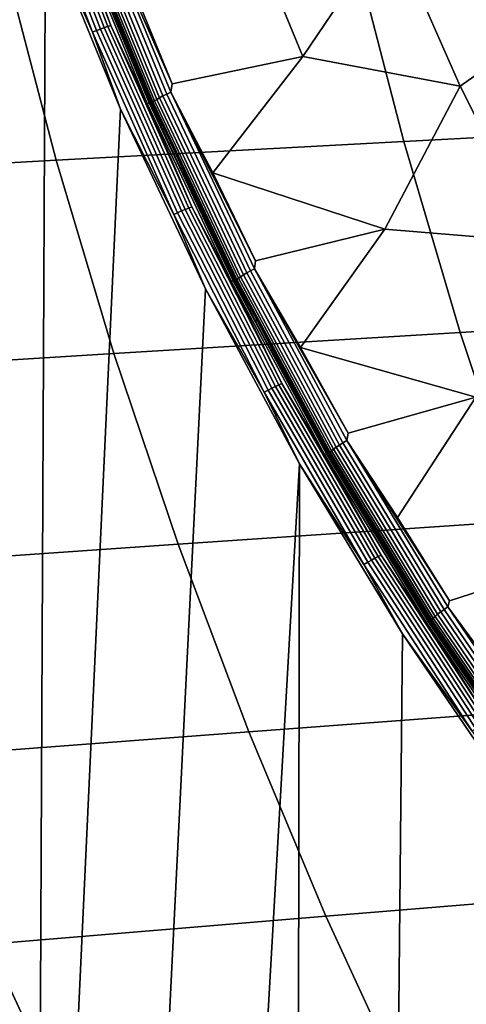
# Model space of a CAD drawing. Header units: metres. Extents: x -240 to 45, y -77 to 27.
# Tile 9 of 256: x -230.54 to -228.76, y -9.7 to -5.78. Entities that reach past the tile are written whole.
import ezdxf

# ---------------------------------------------------------------- set-up
doc = ezdxf.new("R2010")
doc.units = ezdxf.units.M
doc.layers.add('solid_102011X2', color=7, linetype='CONTINUOUS')

msp = doc.modelspace()

# ---------------------------------------------------------------- linework, layer by layer
at = {"layer": 'solid_102011X2'}
for points in [[(-230.440689, -5.405224, 275.653351), (-230.477814, -13.362881, 275.662598), (-230.807831, -13.069915, 275.744873), (-230.70163, -4.659506, 275.718414)], [(-230.253464, -5.830414, 275.608215), (-230.538971, -5.087675, 275.679382), (-230.522507, -5.081888, 275.679932), (-230.237335, -5.823787, 275.608826)], [(-230.253464, -5.830414, 275.608215), (-230.440689, -5.405224, 275.653351), (-230.538971, -5.087675, 275.679382)], [(-230.237335, -5.823787, 275.608826), (-230.522507, -5.081888, 275.679932), (-230.506317, -5.076458, 275.683472), (-230.221436, -5.817568, 275.612427)], [(-230.221436, -5.817568, 275.612427), (-230.506317, -5.076458, 275.683472), (-230.49086, -5.071548, 275.689911), (-230.206268, -5.811946, 275.618958)], [(-230.206268, -5.811946, 275.618958), (-230.49086, -5.071548, 275.689911), (-230.476624, -5.06731, 275.699066), (-230.192261, -5.807093, 275.628174)], [(-230.192261, -5.807093, 275.628174), (-230.476624, -5.06731, 275.699066), (-230.464035, -5.063873, 275.710663), (-230.179871, -5.803156, 275.639801)], [(-230.179871, -5.803156, 275.639801), (-230.464035, -5.063873, 275.710663), (-230.333359, -5.388134, 275.694366)], [(-228.616119, -5.142699, 275.522034), (-228.358704, -5.740655, 275.456818), (-228.7883, -6.04547, 275.499664), (-229.067612, -5.411656, 275.570282)], [(-230.230469, -5.314909, 275.637604), (-229.706284, -5.222178, 275.63382), (-229.415863, -5.926295, 275.560791), (-229.935883, -6.035502, 275.564178)], [(-229.067612, -5.411656, 275.570282), (-229.415863, -5.926295, 275.560791), (-229.706284, -5.222178, 275.63382)], [(-230.237244, -5.348738, 275.635986), (-230.230469, -5.314909, 275.637604), (-229.935883, -6.035502, 275.564178)], [(-229.997421, -6.097456, 275.597107), (-230.294785, -5.374001, 275.671234), (-230.283081, -5.368311, 275.658234), (-229.986038, -6.091003, 275.584167)], [(-229.986038, -6.091003, 275.584167), (-230.283081, -5.368311, 275.658234), (-230.269287, -5.362061, 275.647797), (-229.972565, -6.083915, 275.573822)], [(-229.972565, -6.083915, 275.573822), (-230.269287, -5.362061, 275.647797), (-230.25383, -5.355462, 275.640289), (-229.957474, -6.076433, 275.566437)], [(-229.957474, -6.076433, 275.566437), (-230.25383, -5.355462, 275.640289), (-230.237244, -5.348738, 275.635986), (-229.941269, -6.06881, 275.562225)], [(-229.941269, -6.06881, 275.562225), (-230.237244, -5.348738, 275.635986), (-229.935883, -6.035502, 275.564178)], [(-230.440689, -5.405224, 275.653351), (-230.141174, -6.136743, 275.578674), (-230.477814, -13.362881, 275.662598)], [(-230.253464, -5.830414, 275.608215), (-230.141174, -6.136743, 275.578674), (-230.440689, -5.405224, 275.653351)], [(-230.035278, -6.11372, 275.620056), (-230.333359, -5.388134, 275.694366), (-230.325195, -5.386484, 275.709717), (-230.027206, -6.111848, 275.635406)], [(-230.179871, -5.803156, 275.639801), (-230.333359, -5.388134, 275.694366), (-230.035278, -6.11372, 275.620056)], [(-230.325195, -5.386484, 275.709717), (-230.183228, -5.731316, 275.6922), (-230.107727, -5.91245, 275.67337)], [(-230.325195, -5.386484, 275.709717), (-230.107727, -5.91245, 275.67337), (-230.029861, -6.092612, 275.653961)], [(-230.027206, -6.111848, 275.635406), (-230.325195, -5.386484, 275.709717), (-230.029861, -6.092612, 275.653961)], [(-230.31366, -5.385917, 275.721039), (-230.01564, -6.110975, 275.646729), (-230.015717, -6.113026, 275.665039), (-230.313828, -5.387722, 275.739349)], [(-230.313828, -5.387722, 275.739349), (-230.015717, -6.113026, 275.665039), (-230.248383, -5.549789, 275.741486)], [(-230.01564, -6.110975, 275.646729), (-230.31366, -5.385917, 275.721039), (-230.310333, -5.382956, 275.703186), (-230.012482, -6.107614, 275.628937)], [(-230.012482, -6.107614, 275.628937), (-230.310333, -5.382956, 275.703186), (-230.30397, -5.378938, 275.686401), (-230.006332, -6.103056, 275.612183)], [(-230.006332, -6.103056, 275.612183), (-230.30397, -5.378938, 275.686401), (-230.294785, -5.374001, 275.671234), (-229.997421, -6.097456, 275.597107)], [(-228.7883, -6.04547, 275.499664), (-229.415863, -5.926295, 275.560791), (-229.067612, -5.411656, 275.570282)], [(-227.808228, -5.429399, 296.210022), (-229.21286, -5.494728, 294.473938), (-229.013855, -6.264938, 294.348694), (-227.61319, -6.19047, 296.084045)], [(-229.21286, -5.494728, 294.473938), (-230.600632, -5.56075, 292.717743), (-230.397461, -6.340177, 292.593414), (-229.013855, -6.264938, 294.348694)], [(-230.600632, -5.56075, 292.717743), (-231.969742, -5.627435, 290.93988), (-231.762192, -6.416149, 290.816742), (-230.397461, -6.340177, 292.593414)], [(-230.015717, -6.113026, 275.665039), (-230.175247, -5.731863, 275.723267), (-230.248383, -5.549789, 275.741486)], [(-230.099747, -5.912996, 275.704437), (-230.107727, -5.91245, 275.67337), (-230.183228, -5.731316, 275.6922), (-230.175247, -5.731863, 275.723267)], [(-230.015717, -6.113026, 275.665039), (-230.099747, -5.912996, 275.704437), (-230.175247, -5.731863, 275.723267)], [(-228.358704, -5.740655, 275.456818), (-228.073685, -6.326591, 275.384491), (-228.478302, -6.664499, 275.421326), (-228.7883, -6.04547, 275.499664)], [(-229.929825, -6.556343, 275.527496), (-230.253464, -5.830414, 275.608215), (-230.237335, -5.823787, 275.608826), (-229.914047, -6.548896, 275.528198)], [(-229.929825, -6.556343, 275.527496), (-230.141174, -6.136743, 275.578674), (-230.253464, -5.830414, 275.608215)], [(-229.914047, -6.548896, 275.528198), (-230.237335, -5.823787, 275.608826), (-230.221436, -5.817568, 275.612427), (-229.898499, -6.541908, 275.531921)], [(-229.898499, -6.541908, 275.531921), (-230.221436, -5.817568, 275.612427), (-230.206268, -5.811946, 275.618958), (-229.883636, -6.535592, 275.538513)], [(-229.883636, -6.535592, 275.538513), (-230.206268, -5.811946, 275.618958), (-230.192261, -5.807093, 275.628174), (-229.869904, -6.530139, 275.547791)], [(-229.869904, -6.530139, 275.547791), (-230.192261, -5.807093, 275.628174), (-230.179871, -5.803156, 275.639801), (-229.857727, -6.525715, 275.559479)], [(-229.857727, -6.525715, 275.559479), (-230.179871, -5.803156, 275.639801), (-230.035278, -6.11372, 275.620056)], [(-230.021866, -6.093155, 275.685028), (-230.029861, -6.092612, 275.653961), (-230.107727, -5.91245, 275.67337), (-230.099747, -5.912996, 275.704437)], [(-230.015717, -6.113026, 275.665039), (-230.021866, -6.093155, 275.685028), (-230.099747, -5.912996, 275.704437)], [(-229.941269, -6.06881, 275.562225), (-229.935883, -6.035502, 275.564178), (-229.415863, -5.926295, 275.560791), (-229.774551, -6.38999, 275.523926)], [(-228.7883, -6.04547, 275.499664), (-229.088913, -6.613849, 275.478607), (-229.774551, -6.38999, 275.523926), (-229.415863, -5.926295, 275.560791)], [(-229.63916, -6.788536, 275.490631), (-229.972565, -6.083915, 275.573822), (-229.957474, -6.076433, 275.566437), (-229.624466, -6.780193, 275.483337)], [(-229.624466, -6.780193, 275.483337), (-229.957474, -6.076433, 275.566437), (-229.941269, -6.06881, 275.562225), (-229.608673, -6.771694, 275.479248)], [(-229.941269, -6.06881, 275.562225), (-229.774551, -6.38999, 275.523926), (-229.603989, -6.740211, 275.481384)], [(-229.608673, -6.771694, 275.479248), (-229.941269, -6.06881, 275.562225), (-229.603989, -6.740211, 275.481384)], [(-228.478302, -6.664499, 275.421326), (-229.088913, -6.613849, 275.478607), (-228.7883, -6.04547, 275.499664)], [(-229.700302, -6.822006, 275.53653), (-230.035278, -6.11372, 275.620056), (-230.027206, -6.111848, 275.635406), (-229.692337, -6.81992, 275.55191)], [(-229.857727, -6.525715, 275.559479), (-230.035278, -6.11372, 275.620056), (-229.700302, -6.822006, 275.53653)], [(-229.94165, -6.272311, 275.665009), (-229.949661, -6.271774, 275.633972), (-230.029861, -6.092612, 275.653961), (-230.021866, -6.093155, 275.685028)], [(-230.027206, -6.111848, 275.635406), (-230.029861, -6.092612, 275.653961), (-229.949661, -6.271774, 275.633972)], [(-230.027206, -6.111848, 275.635406), (-229.949661, -6.271774, 275.633972), (-229.867111, -6.449902, 275.613403)], [(-230.027206, -6.111848, 275.635406), (-229.867111, -6.449902, 275.613403), (-229.782227, -6.626964, 275.592224)], [(-230.027206, -6.111848, 275.635406), (-229.782227, -6.626964, 275.592224), (-229.695038, -6.802933, 275.570496)], [(-229.692337, -6.81992, 275.55191), (-230.027206, -6.111848, 275.635406), (-229.695038, -6.802933, 275.570496)], [(-230.015717, -6.113026, 275.665039), (-229.94165, -6.272311, 275.665009), (-230.021866, -6.093155, 275.685028)], [(-230.01564, -6.110975, 275.646729), (-229.680771, -6.818714, 275.563171), (-229.68074, -6.821003, 275.581421), (-230.015717, -6.113026, 275.665039)], [(-230.015717, -6.113026, 275.665039), (-229.68074, -6.821003, 275.581421), (-229.94165, -6.272311, 275.665009)], [(-229.680771, -6.818714, 275.563171), (-230.01564, -6.110975, 275.646729), (-230.012482, -6.107614, 275.628937), (-229.67778, -6.814965, 275.54541)], [(-229.67778, -6.814965, 275.54541), (-230.012482, -6.107614, 275.628937), (-230.006332, -6.103056, 275.612183), (-229.67189, -6.809881, 275.528748)], [(-229.67189, -6.809881, 275.528748), (-230.006332, -6.103056, 275.612183), (-229.997421, -6.097456, 275.597107), (-229.663269, -6.803635, 275.513733)], [(-229.663269, -6.803635, 275.513733), (-229.997421, -6.097456, 275.597107), (-229.986038, -6.091003, 275.584167), (-229.652237, -6.796439, 275.500885)], [(-229.652237, -6.796439, 275.500885), (-229.986038, -6.091003, 275.584167), (-229.972565, -6.083915, 275.573822), (-229.63916, -6.788536, 275.490631)], [(-229.803802, -6.85208, 275.494537), (-230.139862, -13.64873, 275.578339), (-230.477814, -13.362881, 275.662598), (-230.141174, -6.136743, 275.578674)], [(-229.929825, -6.556343, 275.527496), (-229.803802, -6.85208, 275.494537), (-230.141174, -6.136743, 275.578674)], [(-227.61319, -6.19047, 296.084045), (-229.013855, -6.264938, 294.348694), (-228.788925, -7.025639, 294.207153), (-227.392761, -6.94215, 295.94165)], [(-229.013855, -6.264938, 294.348694), (-230.397461, -6.340177, 292.593414), (-230.167816, -7.109964, 292.452942), (-228.788925, -7.025639, 294.207153)], [(-229.8591, -6.450434, 275.644409), (-229.867111, -6.449902, 275.613403), (-229.949661, -6.271774, 275.633972), (-229.94165, -6.272311, 275.665009)], [(-229.68074, -6.821003, 275.581421), (-229.8591, -6.450434, 275.644409), (-229.94165, -6.272311, 275.665009)], [(-230.397461, -6.340177, 292.593414), (-231.762192, -6.416149, 290.816742), (-231.527603, -7.195082, 290.677582), (-230.167816, -7.109964, 292.452942)], [(-229.603989, -6.740211, 275.481384), (-229.774551, -6.38999, 275.523926), (-229.088913, -6.613849, 275.478607)], [(-229.774231, -6.627494, 275.62323), (-229.782227, -6.626964, 275.592224), (-229.867111, -6.449902, 275.613403), (-229.8591, -6.450434, 275.644409)], [(-229.68074, -6.821003, 275.581421), (-229.774231, -6.627494, 275.62323), (-229.8591, -6.450434, 275.644409)], [(-229.553665, -7.255179, 275.438354), (-229.914047, -6.548896, 275.528198), (-229.898499, -6.541908, 275.531921), (-229.538498, -7.247445, 275.442169)], [(-229.538498, -7.247445, 275.442169), (-229.898499, -6.541908, 275.531921), (-229.883636, -6.535592, 275.538513), (-229.523972, -7.240453, 275.448853)], [(-229.523972, -7.240453, 275.448853), (-229.883636, -6.535592, 275.538513), (-229.869904, -6.530139, 275.547791), (-229.510529, -7.234416, 275.458191)], [(-229.510529, -7.234416, 275.458191), (-229.869904, -6.530139, 275.547791), (-229.857727, -6.525715, 275.559479), (-229.498596, -7.22952, 275.46994)], [(-229.498596, -7.22952, 275.46994), (-229.857727, -6.525715, 275.559479), (-229.700302, -6.822006, 275.53653)], [(-229.569016, -7.263422, 275.437561), (-229.929825, -6.556343, 275.527496), (-229.914047, -6.548896, 275.528198), (-229.553665, -7.255179, 275.438354)], [(-229.569016, -7.263422, 275.437561), (-229.803802, -6.85208, 275.494537), (-229.929825, -6.556343, 275.527496)], [(-229.608673, -6.771694, 275.479248), (-229.603989, -6.740211, 275.481384), (-229.088913, -6.613849, 275.478607), (-229.424316, -7.085946, 275.436554)], [(-228.478302, -6.664499, 275.421326), (-228.726562, -7.283058, 275.387512), (-229.424316, -7.085946, 275.436554), (-229.088913, -6.613849, 275.478607)], [(-229.687027, -6.803458, 275.601471), (-229.695038, -6.802933, 275.570496), (-229.782227, -6.626964, 275.592224), (-229.774231, -6.627494, 275.62323)], [(-229.68074, -6.821003, 275.581421), (-229.687027, -6.803458, 275.601471), (-229.774231, -6.627494, 275.62323)], [(-229.27005, -7.474022, 275.398529), (-229.63916, -6.788536, 275.490631), (-229.624466, -6.780193, 275.483337), (-229.255814, -7.464845, 275.391327)], [(-229.255814, -7.464845, 275.391327), (-229.624466, -6.780193, 275.483337), (-229.608673, -6.771694, 275.479248), (-229.240479, -7.455496, 275.38736)], [(-229.608673, -6.771694, 275.479248), (-229.424316, -7.085946, 275.436554), (-229.235626, -7.426942, 275.389465)], [(-229.240479, -7.455496, 275.38736), (-229.608673, -6.771694, 275.479248), (-229.235626, -7.426942, 275.389465)], [(-229.329453, -7.511057, 275.444061), (-229.700302, -6.822006, 275.53653), (-229.692337, -6.81992, 275.55191), (-229.321594, -7.508762, 275.459473)], [(-229.498596, -7.22952, 275.46994), (-229.700302, -6.822006, 275.53653), (-229.329453, -7.511057, 275.444061)], [(-229.597534, -6.978297, 275.579132), (-229.605545, -6.977779, 275.548187), (-229.695038, -6.802933, 275.570496), (-229.687027, -6.803458, 275.601471)], [(-229.692337, -6.81992, 275.55191), (-229.695038, -6.802933, 275.570496), (-229.605545, -6.977779, 275.548187)], [(-229.692337, -6.81992, 275.55191), (-229.605545, -6.977779, 275.548187), (-229.513763, -7.15147, 275.525299)], [(-229.692337, -6.81992, 275.55191), (-229.513763, -7.15147, 275.525299), (-229.419708, -7.323975, 275.501831)], [(-229.692337, -6.81992, 275.55191), (-229.419708, -7.323975, 275.501831), (-229.323395, -7.495266, 275.477814)], [(-229.321594, -7.508762, 275.459473), (-229.692337, -6.81992, 275.55191), (-229.323395, -7.495266, 275.477814)], [(-229.68074, -6.821003, 275.581421), (-229.597534, -6.978297, 275.579132), (-229.687027, -6.803458, 275.601471)], [(-229.310059, -7.507223, 275.470642), (-229.680771, -6.818714, 275.563171), (-229.67778, -6.814965, 275.54541), (-229.307266, -7.503097, 275.452942)], [(-229.680771, -6.818714, 275.563171), (-229.310059, -7.507223, 275.470642), (-229.309906, -7.509742, 275.488861), (-229.68074, -6.821003, 275.581421)], [(-229.68074, -6.821003, 275.581421), (-229.309906, -7.509742, 275.488861), (-229.597534, -6.978297, 275.579132)], [(-229.307266, -7.503097, 275.452942), (-229.67778, -6.814965, 275.54541), (-229.67189, -6.809881, 275.528748), (-229.301636, -7.497504, 275.43634)], [(-229.301636, -7.497504, 275.43634), (-229.67189, -6.809881, 275.528748), (-229.663269, -6.803635, 275.513733), (-229.293365, -7.490633, 275.421387)], [(-229.293365, -7.490633, 275.421387), (-229.663269, -6.803635, 275.513733), (-229.652237, -6.796439, 275.500885), (-229.282715, -7.482716, 275.408661)], [(-229.282715, -7.482716, 275.408661), (-229.652237, -6.796439, 275.500885), (-229.63916, -6.788536, 275.490631), (-229.27005, -7.474022, 275.398529)], [(-229.429337, -7.549273, 275.401184), (-229.794128, -13.927257, 275.492126), (-230.139862, -13.64873, 275.578339), (-229.803802, -6.85208, 275.494537)], [(-229.569016, -7.263422, 275.437561), (-229.429337, -7.549273, 275.401184), (-229.803802, -6.85208, 275.494537)], [(-229.505753, -7.151982, 275.556244), (-229.513763, -7.15147, 275.525299), (-229.605545, -6.977779, 275.548187), (-229.597534, -6.978297, 275.579132)], [(-229.309906, -7.509742, 275.488861), (-229.505753, -7.151982, 275.556244), (-229.597534, -6.978297, 275.579132)], [(-227.392761, -6.94215, 295.94165), (-228.788925, -7.025639, 294.207153), (-228.538406, -7.775663, 294.049469), (-227.147232, -7.683289, 295.783081)], [(-228.788925, -7.025639, 294.207153), (-230.167816, -7.109964, 292.452942), (-229.912048, -7.868931, 292.296448), (-228.538406, -7.775663, 294.049469)], [(-229.235626, -7.426942, 275.389465), (-229.424316, -7.085946, 275.436554), (-228.726562, -7.283058, 275.387512)], [(-230.167816, -7.109964, 292.452942), (-231.527603, -7.195082, 290.677582), (-231.266327, -7.963039, 290.522552), (-229.912048, -7.868931, 292.296448)], [(-229.411697, -7.324483, 275.532776), (-229.419708, -7.323975, 275.501831), (-229.513763, -7.15147, 275.525299), (-229.505753, -7.151982, 275.556244)], [(-229.309906, -7.509742, 275.488861), (-229.411697, -7.324483, 275.532776), (-229.505753, -7.151982, 275.556244)], [(-229.157288, -7.940681, 275.339539), (-229.553665, -7.255179, 275.438354), (-229.538498, -7.247445, 275.442169), (-229.142532, -7.932223, 275.343445)], [(-229.142532, -7.932223, 275.343445), (-229.538498, -7.247445, 275.442169), (-229.523972, -7.240453, 275.448853), (-229.128387, -7.924578, 275.35022)], [(-229.128387, -7.924578, 275.35022), (-229.523972, -7.240453, 275.448853), (-229.510529, -7.234416, 275.458191), (-229.11528, -7.917977, 275.35965)], [(-229.11528, -7.917977, 275.35965), (-229.510529, -7.234416, 275.458191), (-229.498596, -7.22952, 275.46994), (-229.103607, -7.912623, 275.37146)], [(-229.103607, -7.912623, 275.37146), (-229.498596, -7.22952, 275.46994), (-229.329453, -7.511057, 275.444061)], [(-229.172211, -7.949694, 275.338623), (-229.569016, -7.263422, 275.437561), (-229.553665, -7.255179, 275.438354), (-229.157288, -7.940681, 275.339539)], [(-229.172211, -7.949694, 275.338623), (-229.429337, -7.549273, 275.401184), (-229.569016, -7.263422, 275.437561)], [(-229.240479, -7.455496, 275.38736), (-229.235626, -7.426942, 275.389465), (-228.726562, -7.283058, 275.387512), (-229.038055, -7.762976, 275.340179)], [(-228.831696, -8.093805, 275.288727), (-229.038055, -7.762976, 275.340179), (-228.726562, -7.283058, 275.387512), (-228.330002, -7.932143, 275.287811)], [(-229.315384, -7.495767, 275.508728), (-229.323395, -7.495266, 275.477814), (-229.419708, -7.323975, 275.501831), (-229.411697, -7.324483, 275.532776)], [(-229.309906, -7.509742, 275.488861), (-229.315384, -7.495767, 275.508728), (-229.411697, -7.324483, 275.532776)], [(-228.888763, -8.156593, 275.320496), (-229.293365, -7.490633, 275.421387), (-229.282715, -7.482716, 275.408661), (-228.87854, -8.147981, 275.307831)], [(-228.87854, -8.147981, 275.307831), (-229.282715, -7.482716, 275.408661), (-229.27005, -7.474022, 275.398529), (-228.866333, -8.138522, 275.297821)], [(-228.866333, -8.138522, 275.297821), (-229.27005, -7.474022, 275.398529), (-229.255814, -7.464845, 275.391327), (-228.852585, -8.128539, 275.290771)], [(-228.852585, -8.128539, 275.290771), (-229.255814, -7.464845, 275.391327), (-229.240479, -7.455496, 275.38736), (-228.837753, -8.118368, 275.286926)], [(-229.240479, -7.455496, 275.38736), (-229.038055, -7.762976, 275.340179), (-228.831696, -8.093805, 275.288727)], [(-228.837753, -8.118368, 275.286926), (-229.240479, -7.455496, 275.38736), (-228.831696, -8.093805, 275.288727)], [(-228.923843, -8.178994, 275.342957), (-229.329453, -7.511057, 275.444061), (-229.321594, -7.508762, 275.459473), (-228.916122, -8.176497, 275.358398)], [(-229.103607, -7.912623, 275.37146), (-229.329453, -7.511057, 275.444061), (-228.923843, -8.178994, 275.342957)], [(-229.216827, -7.665806, 275.484161), (-229.224838, -7.665314, 275.453247), (-229.323395, -7.495266, 275.477814), (-229.315384, -7.495767, 275.508728)], [(-229.321594, -7.508762, 275.459473), (-229.323395, -7.495266, 275.477814), (-229.224838, -7.665314, 275.453247)], [(-229.321594, -7.508762, 275.459473), (-229.224838, -7.665314, 275.453247), (-229.124039, -7.834086, 275.428131)], [(-229.321594, -7.508762, 275.459473), (-229.124039, -7.834086, 275.428131), (-229.021027, -8.001554, 275.402435)], [(-229.321594, -7.508762, 275.459473), (-229.021027, -8.001554, 275.402435), (-228.915817, -8.16769, 275.376221)], [(-228.916122, -8.176497, 275.358398), (-229.321594, -7.508762, 275.459473), (-228.915817, -8.16769, 275.376221)], [(-229.309906, -7.509742, 275.488861), (-229.216827, -7.665806, 275.484161), (-229.315384, -7.495767, 275.508728)], [(-228.904587, -8.174643, 275.369507), (-229.310059, -7.507223, 275.470642), (-229.307266, -7.503097, 275.452942), (-228.902008, -8.170154, 275.351837)], [(-229.310059, -7.507223, 275.470642), (-228.904587, -8.174643, 275.369507), (-228.904312, -8.177383, 275.387695), (-229.309906, -7.509742, 275.488861)], [(-229.309906, -7.509742, 275.488861), (-228.904312, -8.177383, 275.387695), (-229.216827, -7.665806, 275.484161)], [(-228.902008, -8.170154, 275.351837), (-229.307266, -7.503097, 275.452942), (-229.301636, -7.497504, 275.43634), (-228.896683, -8.164068, 275.335327)], [(-228.896683, -8.164068, 275.335327), (-229.301636, -7.497504, 275.43634), (-229.293365, -7.490633, 275.421387), (-228.888763, -8.156593, 275.320496)], [(-229.429337, -7.549273, 275.401184), (-229.440811, -14.198248, 275.404053), (-229.794128, -13.927257, 275.492126)], [(-229.018661, -8.226386, 275.298798), (-229.080063, -14.461486, 275.314087), (-229.440811, -14.198248, 275.404053), (-229.429337, -7.549273, 275.401184)], [(-229.172211, -7.949694, 275.338623), (-229.018661, -8.226386, 275.298798), (-229.429337, -7.549273, 275.401184)], [(-229.116028, -7.834572, 275.459015), (-229.124039, -7.834086, 275.428131), (-229.224838, -7.665314, 275.453247), (-229.216827, -7.665806, 275.484161)], [(-228.904312, -8.177383, 275.387695), (-229.116028, -7.834572, 275.459015), (-229.216827, -7.665806, 275.484161)], [(-228.538406, -7.775663, 294.049469), (-229.912048, -7.868931, 292.296448), (-229.630554, -8.615929, 292.124207), (-228.26268, -8.513878, 293.875916)], [(-229.013016, -8.002033, 275.433319), (-229.021027, -8.001554, 275.402435), (-229.124039, -7.834086, 275.428131), (-229.116028, -7.834572, 275.459015)], [(-228.904312, -8.177383, 275.387695), (-229.013016, -8.002033, 275.433319), (-229.116028, -7.834572, 275.459015)], [(-229.912048, -7.868931, 292.296448), (-231.266327, -7.963039, 290.522552), (-230.978775, -8.718856, 290.351959), (-229.630554, -8.615929, 292.124207)], [(-228.69812, -8.586087, 275.24292), (-229.128387, -7.924578, 275.35022), (-229.11528, -7.917977, 275.35965), (-228.685364, -8.578942, 275.252472)], [(-228.685364, -8.578942, 275.252472), (-229.11528, -7.917977, 275.35965), (-229.103607, -7.912623, 275.37146), (-228.673981, -8.573148, 275.264343)], [(-228.673981, -8.573148, 275.264343), (-229.103607, -7.912623, 275.37146), (-228.923843, -8.178994, 275.342957)], [(-228.740585, -8.613274, 275.230988), (-229.172211, -7.949694, 275.338623), (-229.157288, -7.940681, 275.339539), (-228.726151, -8.603518, 275.232025)], [(-228.740585, -8.613274, 275.230988), (-229.018661, -8.226386, 275.298798), (-229.172211, -7.949694, 275.338623)], [(-228.726151, -8.603518, 275.232025), (-229.157288, -7.940681, 275.339539), (-229.142532, -7.932223, 275.343445), (-228.711853, -8.594362, 275.236053)], [(-228.711853, -8.594362, 275.236053), (-229.142532, -7.932223, 275.343445), (-229.128387, -7.924578, 275.35022), (-228.69812, -8.586087, 275.24292)], [(-228.837753, -8.118368, 275.286926), (-228.831696, -8.093805, 275.288727), (-228.330002, -7.932143, 275.287811), (-228.616684, -8.419218, 275.235138)], [(-228.907791, -8.168159, 275.407074), (-228.915817, -8.16769, 275.376221), (-229.021027, -8.001554, 275.402435), (-229.013016, -8.002033, 275.433319)], [(-228.904312, -8.177383, 275.387695), (-228.907791, -8.168159, 275.407074), (-229.013016, -8.002033, 275.433319)], [(-228.450699, -8.799741, 275.211304), (-228.888763, -8.156593, 275.320496), (-228.87854, -8.147981, 275.307831), (-228.440918, -8.790458, 275.198792)], [(-228.440918, -8.790458, 275.198792), (-228.87854, -8.147981, 275.307831), (-228.866333, -8.138522, 275.297821), (-228.42923, -8.780264, 275.188904)], [(-228.42923, -8.780264, 275.188904), (-228.866333, -8.138522, 275.297821), (-228.852585, -8.128539, 275.290771), (-228.416, -8.769504, 275.181976)], [(-228.416, -8.769504, 275.181976), (-228.852585, -8.128539, 275.290771), (-228.837753, -8.118368, 275.286926), (-228.401703, -8.758541, 275.178253)], [(-228.837753, -8.118368, 275.286926), (-228.616684, -8.419218, 275.235138), (-228.393127, -8.738981, 275.179443)], [(-228.401703, -8.758541, 275.178253), (-228.837753, -8.118368, 275.286926), (-228.393127, -8.738981, 275.179443)], [(-228.484726, -8.824035, 275.233459), (-228.923843, -8.178994, 275.342957), (-228.916122, -8.176497, 275.358398), (-228.477127, -8.821343, 275.248932)], [(-228.673981, -8.573148, 275.264343), (-228.923843, -8.178994, 275.342957), (-228.484726, -8.824035, 275.233459)], [(-228.916122, -8.176497, 275.358398), (-228.915817, -8.16769, 275.376221), (-228.808411, -8.332463, 275.349426)], [(-228.916122, -8.176497, 275.358398), (-228.808411, -8.332463, 275.349426), (-228.698853, -8.495843, 275.322113)], [(-228.916122, -8.176497, 275.358398), (-228.698853, -8.495843, 275.322113), (-228.587128, -8.657803, 275.29425)], [(-228.916122, -8.176497, 275.358398), (-228.587128, -8.657803, 275.29425), (-228.473267, -8.818313, 275.265869)], [(-228.477127, -8.821343, 275.248932), (-228.916122, -8.176497, 275.358398), (-228.473267, -8.818313, 275.265869)], [(-228.8004, -8.332923, 275.38031), (-228.808411, -8.332463, 275.349426), (-228.915817, -8.16769, 275.376221), (-228.907791, -8.168159, 275.407074)], [(-228.904312, -8.177383, 275.387695), (-228.8004, -8.332923, 275.38031), (-228.907791, -8.168159, 275.407074)], [(-228.465576, -8.819197, 275.260071), (-228.904587, -8.174643, 275.369507), (-228.902008, -8.170154, 275.351837), (-228.463242, -8.814358, 275.242462)], [(-228.904587, -8.174643, 275.369507), (-228.465576, -8.819197, 275.260071), (-228.465164, -8.822152, 275.278229), (-228.904312, -8.177383, 275.387695)], [(-228.904312, -8.177383, 275.387695), (-228.465164, -8.822152, 275.278229), (-228.8004, -8.332923, 275.38031)], [(-228.463242, -8.814358, 275.242462), (-228.902008, -8.170154, 275.351837), (-228.896683, -8.164068, 275.335327), (-228.458221, -8.807798, 275.226044)], [(-228.458221, -8.807798, 275.226044), (-228.896683, -8.164068, 275.335327), (-228.888763, -8.156593, 275.320496), (-228.450699, -8.799741, 275.211304)], [(-228.572784, -8.881511, 275.187622), (-228.712067, -14.716755, 275.222351), (-229.080063, -14.461486, 275.314087), (-229.018661, -8.226386, 275.298798)], [(-228.740585, -8.613274, 275.230988), (-228.572784, -8.881511, 275.187622), (-229.018661, -8.226386, 275.298798)], [(-228.690811, -8.496295, 275.352997), (-228.698853, -8.495843, 275.322113), (-228.808411, -8.332463, 275.349426), (-228.8004, -8.332923, 275.38031)], [(-228.465164, -8.822152, 275.278229), (-228.690811, -8.496295, 275.352997), (-228.8004, -8.332923, 275.38031)], [(-228.26268, -8.513878, 293.875916), (-229.630554, -8.615929, 292.124207), (-229.323761, -9.349816, 291.936493), (-227.962158, -9.239157, 293.686768)], [(-229.630554, -8.615929, 292.124207), (-230.978775, -8.718856, 290.351959), (-230.665375, -9.461373, 290.166016), (-229.323761, -9.349816, 291.936493)], [(-227.962158, -9.239157, 293.686768), (-229.323761, -9.349816, 291.936493), (-228.992081, -10.069462, 291.733551), (-227.637268, -9.950383, 293.482269)], [(-229.323761, -9.349816, 291.936493), (-230.665375, -9.461373, 290.166016), (-230.326584, -10.189447, 289.965027), (-228.992081, -10.069462, 291.733551)], [(-230.665375, -9.461373, 290.166016), (-231.985153, -9.573754, 288.373993), (-231.638901, -10.310252, 288.175323), (-230.326584, -10.189447, 289.965027)]]:
    msp.add_3dface(points, dxfattribs=at)

doc.saveas('drawing.dxf')
